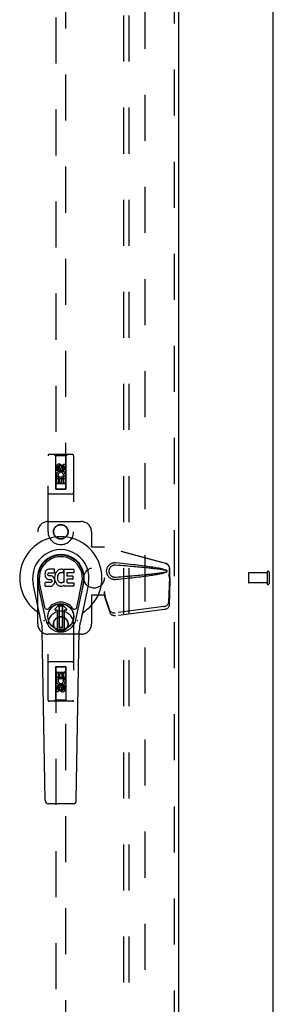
# Model space of a CAD drawing. Header units: inches. Extents: x 0 to 204, y 0 to 132.
# Tile 83 of 99: x 96 to 102, y 39 to 63. Entities that reach past the tile are written whole.
import ezdxf

# ---------------------------------------------------------------- set-up
doc = ezdxf.new("R2010")
doc.units = ezdxf.units.IN
doc.header["$LTSCALE"] = 11.243375
doc.header["$MEASUREMENT"] = 0
doc.linetypes.add('HIDDEN', pattern=[0.2, 0.1, -0.1])
doc.layers.get('0').update_dxf_attribs({"linetype": 'CONTINUOUS'})
for name, color, linetype in [('DEFAULT_2', 8, 'HIDDEN'), ('DOOR_ASSEMBLY', 7, 'CONTINUOUS'), ('SUBPANEL', 7, 'CONTINUOUS')]:
    doc.layers.add(name, color=color, linetype=linetype)

msp = doc.modelspace()

# ---------------------------------------------------------------- linework, layer by layer
at = {"color": 3, "linetype": 'Continuous'}
msp.add_line((102.229, 9.564), (102.229, 89.356), dxfattribs=at)
at = {"layer": 'DEFAULT_2', "color": 8, "linetype": 'HIDDEN'}
for p, q in [((99.104, 12.908), (99.104, 86.012)), ((101.625, 49.574), (101.625, 49.346)), ((102.082, 49.584), (101.635, 49.584)), ((102.082, 49.602), (102.082, 49.318)), ((102.125, 49.602), (102.125, 49.318)), ((102.082, 49.336), (101.635, 49.336))]:
    msp.add_line(p, q, dxfattribs=at)
for centre, radius, start, end in [((101.635, 49.574), 0.01, 90, 180), ((102.103, 49.602), 0.0215, 0, 180), ((101.635, 49.346), 0.01, 180, 270), ((102.103, 49.318), 0.0215, 180, 360)]:
    msp.add_arc(centre, radius, start, end, dxfattribs=at)
at = {"layer": 'DOOR_ASSEMBLY', "color": 8, "linetype": 'HIDDEN'}
for p, q in [((99.812, 86.606), (99.812, 12.314)), ((96.916, 85.632), (96.916, 51.63)), ((97.166, 51.63), (97.166, 85.632)), ((96.729, 50.585), (96.729, 52.442)), ((97.324, 52.472), (96.759, 52.472)), ((96.911, 52.442), (96.881, 52.472)), ((97.171, 52.442), (96.911, 52.442)), ((96.911, 52.442), (96.915, 51.632)), ((97.168, 51.632), (97.171, 52.442)), ((97.171, 52.442), (97.201, 52.472)), ((97.354, 52.442), (97.354, 50.585)), ((96.935, 52.082), (96.935, 52.175)), ((96.977, 52.175), (96.977, 52.082)), ((97.041, 52.204), (96.979, 52.168)), ((96.979, 52.168), (96.989, 52.162)), ((96.979, 52.168), (96.979, 52.096)), ((97.041, 52.192), (96.989, 52.162)), ((97.021, 52.146), (97.021, 52.175)), ((97.104, 52.168), (97.041, 52.204)), ((97.041, 52.204), (97.041, 52.192)), ((97.094, 52.162), (97.041, 52.192)), ((97.062, 52.189), (97.062, 52.142)), ((97.104, 52.168), (97.094, 52.162)), ((97.104, 52.096), (97.104, 52.168)), ((97.105, 52.239), (97.148, 52.239)), ((97.105, 52.146), (97.105, 52.239)), ((97.148, 52.239), (97.148, 52.146)), ((96.977, 52.082), (96.935, 52.082)), ((96.935, 51.926), (97.112, 51.926)), ((96.935, 51.77), (96.935, 51.926)), ((96.983, 51.95), (96.944, 51.933)), ((96.979, 52.096), (96.989, 52.101)), ((96.979, 52.096), (97.041, 52.06)), ((96.989, 52.162), (96.989, 52.101)), ((96.989, 52.101), (97.041, 52.071)), ((97.041, 52.071), (97.094, 52.101)), ((97.041, 52.06), (97.104, 52.096)), ((97.041, 52.06), (97.041, 52.071)), ((97.094, 52.101), (97.094, 52.162)), ((97.104, 52.096), (97.094, 52.101)), ((97.112, 51.926), (97.094, 51.939)), ((97.137, 51.93), (97.136, 51.926)), ((97.136, 51.926), (97.148, 51.926)), ((97.148, 51.926), (97.148, 51.77)), ((97.169, 51.882), (96.914, 51.882)), ((96.977, 51.77), (96.935, 51.77)), ((97.126, 51.757), (96.956, 51.757)), ((97.019, 51.883), (96.977, 51.883)), ((96.977, 51.883), (96.977, 51.77)), ((97.019, 51.791), (97.019, 51.883)), ((97.062, 51.791), (97.019, 51.791)), ((97.105, 51.883), (97.062, 51.883)), ((97.062, 51.883), (97.062, 51.791)), ((97.105, 51.77), (97.105, 51.883)), ((97.148, 51.77), (97.105, 51.77)), ((97.324, 51.507), (96.759, 51.507)), ((96.915, 51.632), (97.168, 51.632)), ((96.916, 51.633), (97.166, 51.633)), ((96.916, 51.63), (97.166, 51.63)), ((96.729, 50.835), (97.541, 50.835)), ((96.479, 48.335), (96.479, 50.585)), ((97.791, 50.585), (97.791, 50.231)), ((97.788, 50.215), (97.791, 50.231)), ((97.788, 50.215), (98.109, 50.215)), ((97.796, 50.215), (97.791, 50.231)), ((99.599, 49.812), (98.102, 50.215)), ((99.607, 49.812), (98.109, 50.215)), ((99.67, 49.543), (99.691, 49.462)), ((99.677, 49.543), (99.699, 49.462)), ((99.691, 49.462), (99.691, 49.691)), ((99.699, 49.462), (99.699, 49.691)), ((99.691, 49.473), (99.671, 48.858)), ((99.704, 49.402), (99.685, 48.787)), ((99.691, 49.473), (99.704, 49.402)), ((99.699, 49.462), (99.691, 49.462)), ((99.693, 49.489), (99.702, 49.433)), ((99.702, 49.433), (99.703, 49.422)), ((99.703, 49.422), (99.703, 49.412)), ((99.703, 49.412), (99.704, 49.402)), ((98.109, 49.122), (98.102, 49.122)), ((98.102, 49.122), (98.102, 49.035)), ((98.24, 48.664), (98.108, 49.048)), ((98.121, 48.977), (98.108, 49.048)), ((98.109, 49.122), (98.109, 49.035)), ((98.112, 49.043), (98.121, 48.977)), ((98.109, 49.035), (97.788, 49.035)), ((97.788, 49.035), (97.791, 49.018)), ((97.796, 49.035), (97.791, 49.018)), ((97.791, 49.018), (97.791, 48.335)), ((98.253, 48.593), (98.121, 48.977)), ((99.554, 48.759), (98.367, 48.606)), ((99.568, 48.688), (98.38, 48.535)), ((96.729, 46.477), (96.729, 48.335)), ((97.354, 48.335), (97.354, 46.477)), ((97.541, 48.085), (96.729, 48.085)), ((97.324, 47.412), (96.759, 47.412)), ((96.915, 47.287), (96.911, 46.477)), ((96.915, 47.287), (97.168, 47.287)), ((97.166, 47.289), (96.916, 47.289)), ((96.916, 47.289), (96.916, 13.287)), ((97.166, 47.286), (96.916, 47.286)), ((96.935, 47.149), (96.977, 47.149)), ((96.935, 46.993), (96.935, 47.149)), ((96.956, 47.162), (97.126, 47.162)), ((96.977, 47.149), (96.977, 47.036)), ((97.021, 47.128), (97.063, 47.128)), ((97.021, 47.036), (97.021, 47.128)), ((97.063, 47.128), (97.063, 47.036)), ((97.105, 47.149), (97.148, 47.149)), ((97.105, 47.036), (97.105, 47.149)), ((97.148, 47.149), (97.148, 46.993)), ((97.166, 13.287), (97.166, 47.289)), ((97.171, 46.477), (97.168, 47.287)), ((96.914, 47.037), (97.169, 47.037)), ((96.947, 46.993), (96.935, 46.993)), ((96.945, 46.99), (96.947, 46.993)), ((97.148, 46.993), (96.97, 46.993)), ((96.97, 46.993), (96.989, 46.98)), ((96.977, 47.036), (97.021, 47.036)), ((97.063, 47.036), (97.105, 47.036)), ((97.1, 46.969), (97.139, 46.986)), ((96.935, 46.68), (96.935, 46.773)), ((96.977, 46.68), (96.935, 46.68)), ((96.977, 46.773), (96.977, 46.68)), ((97.041, 46.86), (96.979, 46.823)), ((96.979, 46.823), (96.989, 46.818)), ((96.979, 46.823), (96.979, 46.751)), ((96.979, 46.751), (96.989, 46.757)), ((96.979, 46.751), (97.041, 46.715)), ((97.041, 46.848), (96.989, 46.818)), ((96.989, 46.818), (96.989, 46.757)), ((96.989, 46.757), (97.041, 46.727)), ((97.021, 46.731), (97.021, 46.777)), ((97.104, 46.823), (97.041, 46.86)), ((97.041, 46.86), (97.041, 46.848)), ((97.094, 46.818), (97.041, 46.848)), ((97.041, 46.727), (97.094, 46.757)), ((97.041, 46.715), (97.104, 46.751)), ((97.041, 46.715), (97.041, 46.727)), ((97.062, 46.773), (97.062, 46.744)), ((97.104, 46.823), (97.094, 46.818)), ((97.094, 46.757), (97.094, 46.818)), ((97.104, 46.751), (97.094, 46.757)), ((97.104, 46.751), (97.104, 46.823)), ((97.105, 46.837), (97.148, 46.837)), ((97.105, 46.744), (97.105, 46.837)), ((97.148, 46.837), (97.148, 46.744)), ((97.324, 46.447), (96.759, 46.447)), ((96.911, 46.477), (96.881, 46.447)), ((97.171, 46.477), (96.911, 46.477)), ((97.171, 46.477), (97.201, 46.447))]:
    msp.add_line(p, q, dxfattribs=at)
at = {"layer": 'DOOR_ASSEMBLY', "color": 3, "linetype": 'Continuous'}
msp.add_line((99.916, 86.606), (99.916, 12.314), dxfattribs=at)
at = {"layer": 'DOOR_ASSEMBLY', "color": 7, "linetype": 'Continuous'}
for p, q in [((96.657, 49.574), (96.655, 49.55)), ((96.655, 49.55), (96.656, 49.526)), ((96.656, 49.526), (96.66, 49.503)), ((96.662, 49.597), (96.657, 49.574)), ((96.671, 49.62), (96.662, 49.597)), ((96.685, 49.639), (96.671, 49.62)), ((96.694, 49.647), (96.685, 49.639)), ((96.703, 49.654), (96.694, 49.647)), ((96.725, 49.664), (96.703, 49.654)), ((96.748, 49.671), (96.725, 49.664)), ((96.726, 49.538), (96.727, 49.553)), ((96.727, 49.531), (96.726, 49.538)), ((96.727, 49.553), (96.729, 49.569)), ((96.729, 49.524), (96.727, 49.531)), ((96.729, 49.569), (96.732, 49.575)), ((96.734, 49.518), (96.729, 49.524)), ((96.732, 49.575), (96.738, 49.58)), ((96.738, 49.58), (96.752, 49.584)), ((96.888, 49.671), (96.748, 49.671)), ((96.752, 49.584), (96.767, 49.586)), ((96.767, 49.586), (96.88, 49.586)), ((96.88, 49.586), (96.886, 49.586)), ((96.886, 49.586), (96.887, 49.592)), ((96.887, 49.592), (96.889, 49.604)), ((96.889, 49.628), (96.888, 49.671)), ((96.889, 49.604), (96.889, 49.628)), ((96.896, 49.529), (96.892, 49.507)), ((96.902, 49.55), (96.896, 49.529)), ((96.911, 49.571), (96.902, 49.55)), ((96.921, 49.59), (96.911, 49.571)), ((96.934, 49.609), (96.921, 49.59)), ((96.949, 49.625), (96.934, 49.609)), ((96.965, 49.641), (96.949, 49.625)), ((96.97, 49.529), (96.964, 49.518)), ((96.984, 49.654), (96.965, 49.641)), ((96.984, 49.553), (96.97, 49.529)), ((97.004, 49.662), (96.984, 49.654)), ((96.993, 49.563), (96.984, 49.553)), ((97.003, 49.57), (96.993, 49.563)), ((97.028, 49.581), (97.003, 49.57)), ((97.026, 49.667), (97.004, 49.662)), ((97.048, 49.669), (97.026, 49.667)), ((97.041, 49.584), (97.028, 49.581)), ((97.054, 49.584), (97.041, 49.584)), ((97.071, 49.669), (97.048, 49.669)), ((97.068, 49.581), (97.054, 49.584)), ((97.08, 49.576), (97.068, 49.581)), ((97.082, 49.667), (97.071, 49.669)), ((97.092, 49.664), (97.082, 49.667)), ((97.112, 49.647), (97.086, 49.579)), ((97.111, 49.652), (97.092, 49.664)), ((97.121, 49.669), (97.358, 49.669)), ((97.121, 49.344), (97.121, 49.669)), ((97.191, 49.581), (97.191, 49.514)), ((97.358, 49.586), (97.196, 49.586)), ((97.362, 49.664), (97.362, 49.59)), ((96.565, 48.39), (96.367, 49.316)), ((96.675, 48.437), (96.483, 49.341)), ((96.531, 49.114), (96.487, 49.341)), ((96.599, 48.967), (96.524, 49.349)), ((96.658, 49.264), (96.658, 49.339)), ((96.66, 49.503), (96.668, 49.48)), ((96.721, 49.344), (96.662, 49.344)), ((96.668, 49.48), (96.681, 49.46)), ((96.681, 49.46), (96.697, 49.443)), ((96.697, 49.443), (96.717, 49.43)), ((96.717, 49.43), (96.728, 49.426)), ((96.782, 49.345), (96.721, 49.344)), ((96.728, 49.426), (96.74, 49.424)), ((96.74, 49.513), (96.734, 49.518)), ((96.754, 49.509), (96.74, 49.513)), ((96.74, 49.424), (96.788, 49.423)), ((96.778, 49.51), (96.754, 49.509)), ((96.802, 49.509), (96.778, 49.51)), ((96.797, 49.346), (96.782, 49.345)), ((96.788, 49.423), (96.795, 49.422)), ((96.795, 49.422), (96.802, 49.42)), ((96.804, 49.349), (96.797, 49.346)), ((96.826, 49.504), (96.802, 49.509)), ((96.802, 49.42), (96.808, 49.416)), ((96.809, 49.354), (96.804, 49.349)), ((96.808, 49.416), (96.813, 49.41)), ((96.819, 49.366), (96.809, 49.354)), ((96.813, 49.41), (96.82, 49.396)), ((96.821, 49.373), (96.819, 49.366)), ((96.82, 49.396), (96.822, 49.381)), ((96.822, 49.381), (96.821, 49.373)), ((96.837, 49.499), (96.826, 49.504)), ((96.847, 49.492), (96.837, 49.499)), ((96.864, 49.475), (96.847, 49.492)), ((96.849, 49.279), (96.866, 49.296)), ((96.877, 49.455), (96.864, 49.475)), ((96.866, 49.296), (96.873, 49.306)), ((96.873, 49.306), (96.879, 49.316)), ((96.886, 49.433), (96.877, 49.455)), ((96.879, 49.316), (96.887, 49.339)), ((96.892, 49.41), (96.886, 49.433)), ((96.892, 49.507), (96.887, 49.463)), ((96.887, 49.463), (96.888, 49.44)), ((96.887, 49.339), (96.893, 49.362)), ((96.888, 49.44), (96.891, 49.418)), ((96.891, 49.418), (96.896, 49.396)), ((96.895, 49.386), (96.892, 49.41)), ((96.893, 49.362), (96.895, 49.386)), ((96.896, 49.396), (96.903, 49.375)), ((96.903, 49.375), (96.924, 49.336)), ((96.924, 49.336), (96.937, 49.318)), ((96.937, 49.318), (96.952, 49.301)), ((96.952, 49.301), (96.968, 49.286)), ((96.961, 49.505), (96.957, 49.478)), ((96.957, 49.478), (96.957, 49.451)), ((96.957, 49.451), (96.958, 49.438)), ((96.958, 49.438), (96.961, 49.425)), ((96.964, 49.518), (96.961, 49.505)), ((96.961, 49.425), (96.971, 49.4)), ((96.968, 49.286), (96.986, 49.272)), ((96.971, 49.4), (96.985, 49.377)), ((96.985, 49.377), (96.993, 49.367)), ((96.993, 49.367), (97.003, 49.358)), ((97.003, 49.358), (97.015, 49.351)), ((97.015, 49.351), (97.027, 49.346)), ((97.027, 49.346), (97.04, 49.344)), ((97.04, 49.344), (97.054, 49.343)), ((97.054, 49.343), (97.067, 49.345)), ((97.067, 49.345), (97.08, 49.349)), ((97.08, 49.349), (97.092, 49.355)), ((97.092, 49.355), (97.103, 49.362)), ((97.109, 49.361), (97.121, 49.344)), ((97.192, 49.423), (97.192, 49.345)), ((97.196, 49.509), (97.327, 49.509)), ((97.327, 49.427), (97.197, 49.427)), ((97.197, 49.341), (97.358, 49.341)), ((97.331, 49.505), (97.331, 49.432)), ((97.363, 49.336), (97.363, 49.264)), ((97.407, 48.437), (97.6, 49.341)), ((97.484, 48.967), (97.558, 49.349)), ((97.715, 49.316), (97.518, 48.39)), ((97.551, 49.114), (97.596, 49.341)), ((96.662, 49.26), (96.806, 49.26)), ((96.806, 49.26), (96.818, 49.261)), ((96.818, 49.261), (96.83, 49.265)), ((96.83, 49.265), (96.849, 49.279)), ((96.986, 49.272), (96.996, 49.267)), ((96.996, 49.267), (97.006, 49.263)), ((97.006, 49.263), (97.028, 49.258)), ((97.028, 49.258), (97.05, 49.255)), ((97.05, 49.255), (97.072, 49.258)), ((97.072, 49.258), (97.093, 49.265)), ((97.093, 49.265), (97.112, 49.277)), ((97.123, 49.277), (97.112, 49.277)), ((97.112, 49.277), (97.112, 49.277)), ((97.123, 49.264), (97.123, 49.277)), ((97.358, 49.26), (97.127, 49.26)), ((96.647, 48.742), (96.599, 48.967)), ((96.903, 48.706), (97.013, 48.816)), ((97.014, 48.816), (96.903, 48.706)), ((97.179, 48.706), (97.069, 48.816)), ((97.069, 48.816), (97.179, 48.706)), ((97.436, 48.742), (97.484, 48.967)), ((96.959, 48.673), (96.917, 48.673)), ((96.959, 48.673), (96.917, 48.673)), ((96.959, 48.673), (96.959, 48.673)), ((96.959, 48.213), (96.959, 48.673)), ((96.959, 48.213), (96.959, 48.673)), ((96.998, 48.779), (97.012, 48.793)), ((97.012, 48.765), (96.998, 48.779)), ((96.998, 48.251), (96.998, 48.779)), ((97.012, 48.793), (97.071, 48.793)), ((97.012, 48.793), (97.026, 48.779)), ((97.026, 48.779), (97.012, 48.765)), ((97.012, 48.265), (97.012, 48.765)), ((97.026, 48.779), (97.057, 48.779)), ((97.057, 48.779), (97.071, 48.793)), ((97.071, 48.765), (97.057, 48.779)), ((97.071, 48.793), (97.085, 48.779)), ((97.085, 48.779), (97.071, 48.765)), ((97.071, 48.765), (97.071, 48.265)), ((97.085, 48.779), (97.085, 48.251)), ((97.166, 48.673), (97.124, 48.673)), ((97.166, 48.673), (97.124, 48.673)), ((97.124, 48.673), (97.124, 48.673)), ((97.124, 48.673), (97.124, 48.213)), ((97.124, 48.673), (97.124, 48.213)), ((96.663, 44.025), (96.59, 48.164)), ((96.998, 48.251), (97.012, 48.265)), ((97.012, 48.237), (96.998, 48.251)), ((97.012, 48.265), (97.026, 48.251)), ((97.026, 48.251), (97.012, 48.237)), ((97.071, 48.237), (97.012, 48.237)), ((97.057, 48.251), (97.026, 48.251)), ((97.057, 48.251), (97.071, 48.265)), ((97.071, 48.237), (97.057, 48.251)), ((97.071, 48.265), (97.085, 48.251)), ((97.085, 48.251), (97.071, 48.237)), ((97.42, 44.025), (97.492, 48.164)), ((96.741, 43.948), (97.341, 43.948))]:
    msp.add_line(p, q, dxfattribs=at)
at = {"layer": 'DOOR_ASSEMBLY', "color": 8, "linetype": 'HIDDEN'}
for points in [[(98.385, 49.417), (98.372, 49.416), (98.359, 49.416), (98.346, 49.416), (98.334, 49.418), (98.321, 49.42), (98.308, 49.424), (98.296, 49.427), (98.284, 49.432), (98.272, 49.438), (98.261, 49.444), (98.25, 49.451), (98.238, 49.46), (98.227, 49.469), (98.216, 49.48), (98.205, 49.493), (98.194, 49.507), (98.185, 49.522), (98.177, 49.538), (98.17, 49.555), (98.165, 49.572), (98.162, 49.589), (98.159, 49.606), (98.159, 49.624), (98.159, 49.641), (98.161, 49.658), (98.165, 49.675), (98.17, 49.692), (98.176, 49.709), (98.184, 49.725), (98.193, 49.741), (98.203, 49.755), (98.214, 49.768), (98.226, 49.779), (98.237, 49.789), (98.248, 49.797), (98.26, 49.805), (98.272, 49.811), (98.283, 49.817), (98.295, 49.821), (98.308, 49.825), (98.32, 49.829), (98.333, 49.831), (98.346, 49.833)], [(98.385, 49.47), (98.376, 49.47), (98.366, 49.47), (98.357, 49.47), (98.348, 49.472), (98.338, 49.473), (98.329, 49.476), (98.32, 49.479), (98.312, 49.482), (98.303, 49.486), (98.295, 49.491), (98.287, 49.496), (98.279, 49.502), (98.271, 49.509), (98.263, 49.517), (98.255, 49.527), (98.247, 49.537), (98.241, 49.548), (98.235, 49.559), (98.23, 49.57), (98.227, 49.581), (98.224, 49.592), (98.222, 49.603), (98.221, 49.613), (98.221, 49.624), (98.221, 49.634), (98.222, 49.645), (98.224, 49.655), (98.226, 49.666), (98.23, 49.677), (98.234, 49.688), (98.24, 49.7), (98.246, 49.711), (98.253, 49.721), (98.261, 49.73), (98.269, 49.739), (98.278, 49.746), (98.286, 49.752), (98.294, 49.757), (98.303, 49.762), (98.311, 49.766), (98.32, 49.77), (98.329, 49.773), (98.338, 49.775), (98.347, 49.777), (98.357, 49.779), (98.366, 49.779), (98.376, 49.78), (98.385, 49.779)], [(98.346, 49.833), (98.359, 49.833), (98.372, 49.833), (98.385, 49.833)], [(98.385, 49.833), (98.461, 49.825), (98.533, 49.818), (98.603, 49.81), (98.67, 49.803), (98.734, 49.796), (98.796, 49.79), (98.855, 49.783), (98.911, 49.777), (98.965, 49.77), (99.017, 49.764), (99.067, 49.758), (99.115, 49.751), (99.161, 49.745), (99.205, 49.739), (99.247, 49.733), (99.287, 49.727), (99.326, 49.721), (99.363, 49.715), (99.398, 49.709), (99.432, 49.703), (99.464, 49.697), (99.495, 49.69), (99.524, 49.683), (99.552, 49.676), (99.579, 49.668), (99.603, 49.659)], [(98.385, 49.779), (98.449, 49.774), (98.51, 49.769), (98.569, 49.764), (98.626, 49.759), (98.681, 49.754), (98.733, 49.749), (98.784, 49.745), (98.833, 49.74), (98.88, 49.736), (98.925, 49.732), (98.968, 49.728), (99.009, 49.724), (99.049, 49.72), (99.086, 49.717), (99.122, 49.713), (99.157, 49.71), (99.189, 49.706), (99.221, 49.703), (99.251, 49.7), (99.28, 49.696), (99.308, 49.693), (99.336, 49.69), (99.363, 49.687), (99.39, 49.684), (99.417, 49.68), (99.443, 49.677), (99.47, 49.673), (99.497, 49.669), (99.524, 49.665), (99.551, 49.66), (99.577, 49.655), (99.604, 49.649)], [(99.599, 49.812), (99.612, 49.808), (99.624, 49.802), (99.636, 49.795), (99.647, 49.787), (99.657, 49.778), (99.666, 49.768), (99.673, 49.756), (99.68, 49.744), (99.685, 49.732), (99.688, 49.719), (99.691, 49.705), (99.691, 49.691)], [(99.699, 49.691), (99.698, 49.705), (99.696, 49.719), (99.692, 49.732), (99.687, 49.744), (99.681, 49.756), (99.673, 49.768), (99.664, 49.778), (99.655, 49.787), (99.644, 49.795), (99.632, 49.802), (99.62, 49.808), (99.607, 49.812)], [(99.604, 49.6), (99.577, 49.594), (99.551, 49.589), (99.524, 49.584), (99.497, 49.58), (99.471, 49.576), (99.444, 49.573), (99.417, 49.569), (99.39, 49.566), (99.363, 49.562), (99.336, 49.559), (99.309, 49.556), (99.281, 49.553), (99.252, 49.549), (99.222, 49.546), (99.19, 49.543), (99.157, 49.54), (99.123, 49.536), (99.087, 49.533), (99.049, 49.529), (99.01, 49.525), (98.969, 49.521), (98.926, 49.517), (98.881, 49.513), (98.834, 49.509), (98.785, 49.504), (98.734, 49.5), (98.681, 49.495), (98.626, 49.49), (98.569, 49.486), (98.51, 49.481), (98.449, 49.475), (98.385, 49.47)], [(99.603, 49.59), (99.581, 49.582), (99.557, 49.574), (99.531, 49.567), (99.505, 49.561), (99.477, 49.555), (99.448, 49.549), (99.418, 49.543), (99.386, 49.538), (99.353, 49.532), (99.318, 49.527), (99.282, 49.521), (99.245, 49.515), (99.206, 49.51), (99.165, 49.504), (99.122, 49.499), (99.078, 49.493), (99.032, 49.487), (98.985, 49.481), (98.935, 49.475), (98.883, 49.469), (98.829, 49.463), (98.773, 49.457), (98.715, 49.45), (98.654, 49.444), (98.59, 49.437), (98.525, 49.431), (98.456, 49.424), (98.385, 49.417)], [(99.603, 49.659), (99.609, 49.656), (99.615, 49.653), (99.619, 49.648), (99.623, 49.643), (99.626, 49.637), (99.627, 49.631), (99.628, 49.625), (99.627, 49.618), (99.626, 49.612), (99.623, 49.607), (99.619, 49.601), (99.615, 49.597), (99.61, 49.593), (99.603, 49.59)], [(99.604, 49.649), (99.609, 49.647), (99.613, 49.644), (99.617, 49.641), (99.62, 49.637), (99.622, 49.633), (99.624, 49.629), (99.624, 49.624), (99.623, 49.62), (99.622, 49.615), (99.62, 49.611), (99.617, 49.608), (99.613, 49.605), (99.609, 49.602), (99.604, 49.6)], [(99.67, 49.543), (99.675, 49.524), (99.68, 49.505), (99.686, 49.486), (99.691, 49.467), (99.696, 49.45), (99.702, 49.433)], [(99.677, 49.543), (99.68, 49.534), (99.682, 49.524), (99.685, 49.515), (99.688, 49.506), (99.69, 49.497), (99.693, 49.489)], [(99.693, 49.489), (99.693, 49.486), (99.692, 49.484), (99.692, 49.481), (99.691, 49.478), (99.691, 49.476), (99.691, 49.473)], [(98.102, 49.122), (98.104, 49.102), (98.107, 49.082), (98.109, 49.062), (98.112, 49.043)], [(98.109, 49.102), (98.109, 49.082), (98.109, 49.072), (98.108, 49.063)], [(98.108, 49.063), (98.108, 49.058), (98.108, 49.055), (98.108, 49.053), (98.108, 49.05), (98.108, 49.048)], [(98.109, 49.122), (98.109, 49.112), (98.109, 49.102)], [(98.116, 49.015), (98.114, 49.026), (98.112, 49.043), (98.111, 49.059), (98.11, 49.074), (98.109, 49.087), (98.109, 49.094)], [(99.554, 48.759), (99.569, 48.762), (99.584, 48.766), (99.599, 48.771), (99.612, 48.778), (99.625, 48.785), (99.636, 48.794), (99.647, 48.803), (99.655, 48.813), (99.662, 48.824), (99.667, 48.835), (99.67, 48.847), (99.671, 48.858)], [(98.24, 48.664), (98.244, 48.654), (98.25, 48.645), (98.257, 48.637), (98.265, 48.629), (98.275, 48.623), (98.286, 48.617), (98.298, 48.612), (98.311, 48.609), (98.324, 48.606), (98.338, 48.605), (98.352, 48.605), (98.367, 48.606)], [(98.38, 48.535), (98.366, 48.534), (98.352, 48.534), (98.338, 48.535), (98.324, 48.538), (98.312, 48.541), (98.3, 48.546), (98.289, 48.552), (98.279, 48.558), (98.27, 48.566), (98.263, 48.574), (98.257, 48.583), (98.253, 48.593)], [(99.685, 48.787), (99.684, 48.776), (99.681, 48.764), (99.675, 48.753), (99.669, 48.742), (99.66, 48.732), (99.65, 48.723), (99.639, 48.714), (99.626, 48.706), (99.612, 48.7), (99.598, 48.695), (99.583, 48.691), (99.568, 48.688)]]:
    msp.add_lwpolyline(points, dxfattribs=at)
at = {"layer": 'DOOR_ASSEMBLY', "color": 7, "linetype": 'Continuous'}
for points in [[(96.643, 48.407), (96.641, 48.412), (96.64, 48.418), (96.638, 48.423), (96.637, 48.429)], [(97.446, 48.429), (97.444, 48.423), (97.443, 48.418), (97.441, 48.412), (97.44, 48.407)]]:
    msp.add_lwpolyline(points, dxfattribs=at)
at = {"layer": 'DOOR_ASSEMBLY', "color": 8, "linetype": 'HIDDEN'}
for centre, radius in [((97.041, 52.132), 0.085), ((97.041, 52.132), 0.0845), ((97.041, 50.585), 0.18), ((97.041, 50.585), 0.172), ((97.041, 48.335), 0.18), ((97.041, 48.335), 0.172), ((97.041, 46.787), 0.085), ((97.041, 46.787), 0.0845)]:
    msp.add_circle(centre, radius, dxfattribs=at)
at = {"layer": 'DOOR_ASSEMBLY', "color": 7, "linetype": 'Continuous'}
for radius in [0.317, 0.313]:
    msp.add_circle((97.041, 48.515), radius, dxfattribs=at)
at = {"layer": 'DOOR_ASSEMBLY', "color": 8, "linetype": 'HIDDEN'}
for centre, radius, start, end in [((96.759, 52.442), 0.03, 90, 180), ((97.324, 52.442), 0.03, 0, 90), ((96.999, 52.175), 0.0644, 12.2995, 180.0775), ((96.999, 52.175), 0.0219, 359.9011, 180), ((97.041, 51.976), 0.107, 334.2636, 203.4027), ((97.041, 51.976), 0.0639, 324.8895, 203.4026), ((97.084, 52.146), 0.0635, 180, 360), ((97.083, 52.146), 0.0219, 190.307, 360), ((96.956, 51.717), 0.04, 90, 180), ((97.126, 51.717), 0.04, 0, 90), ((96.759, 51.537), 0.03, 180, 270), ((96.956, 51.672), 0.04, 180, 270), ((97.126, 51.672), 0.04, 270, 360), ((97.324, 51.537), 0.03, 270, 360), ((96.729, 50.585), 0.25, 90, 180), ((97.541, 50.585), 0.25, 0, 90), ((97.041, 50.585), 0.312, 180, 360), ((97.041, 48.335), 0.312, 0, 180), ((96.729, 48.335), 0.25, 180, 270), ((97.541, 48.335), 0.25, 270, 360), ((96.759, 47.382), 0.03, 90, 180), ((97.324, 47.382), 0.03, 0, 90), ((96.956, 47.247), 0.04, 90, 180), ((96.956, 47.202), 0.04, 180, 270), ((97.126, 47.247), 0.04, 0, 90), ((97.126, 47.202), 0.04, 270, 360), ((97.041, 46.943), 0.107, 154.2636, 23.4027), ((97.041, 46.943), 0.0639, 144.8895, 23.4026), ((96.998, 46.773), 0.0635, 0, 180), ((96.999, 46.773), 0.0219, 10.307, 180), ((97.084, 46.744), 0.0644, 192.2995, 0.0775), ((97.084, 46.744), 0.0219, 179.9011, 360), ((96.759, 46.477), 0.03, 180, 270), ((97.324, 46.477), 0.03, 270, 360)]:
    msp.add_arc(centre, radius, start, end, dxfattribs=at)
at = {"layer": 'DOOR_ASSEMBLY', "color": 7, "linetype": 'Continuous'}
for centre, radius, start, end in [((97.041, 49.46), 1.004, 305.5066, 234.4934), ((97.041, 49.46), 0.689, 347.9703, 192.0297), ((97.041, 49.46), 0.571, 347.9703, 192.0297), ((97.041, 49.45), 0.527, 348.9402, 191.0594), ((97.082, 49.58), 0.00448, 246.1578, 339.0016), ((97.108, 49.648), 0.00448, 339.0016, 51.8729), ((97.196, 49.581), 0.00448, 90, 180), ((97.358, 49.664), 0.00448, 0, 90), ((97.358, 49.59), 0.00448, 270, 360), ((96.662, 49.339), 0.00448, 90, 180.0119), ((97.105, 49.359), 0.00448, 34.0893, 127.3444), ((97.196, 49.514), 0.00448, 180, 270), ((97.197, 49.423), 0.00448, 90, 180), ((97.197, 49.345), 0.00448, 180, 270), ((97.327, 49.505), 0.00448, 0, 90), ((97.327, 49.432), 0.00448, 270, 360), ((97.358, 49.336), 0.00448, 0, 90), ((96.662, 49.264), 0.00483, 180, 270), ((97.127, 49.264), 0.00448, 180, 270), ((97.358, 49.264), 0.00448, 270, 360), ((97.041, 48.515), 0.354, 35.4237, 144.5763), ((97.041, 48.789), 0.0394, 45, 135), ((97.041, 48.789), 0.0392, 45, 135), ((96.344, 48.482), 0.197, 12.0297, 54.4934), ((96.704, 48.755), 0.0591, 192.0297, 324.5763), ((96.917, 48.692), 0.0197, 135, 270), ((96.917, 48.692), 0.0195, 135, 270), ((97.166, 48.692), 0.0197, 270, 45), ((97.166, 48.692), 0.0195, 270, 45), ((97.378, 48.755), 0.0591, 215.4237, 347.9703), ((97.739, 48.482), 0.197, 125.5066, 167.9703), ((95.41, 48.144), 1.181, 1, 12.0297), ((97.041, 48.515), 0.374, 192.0297, 347.9703), ((98.673, 48.144), 1.181, 167.9703, 179), ((97.041, 48.515), 0.313, 254.7027, 285.2973), ((96.741, 44.026), 0.0787, 181, 270), ((97.341, 44.026), 0.0787, 270, 359)]:
    msp.add_arc(centre, radius, start, end, dxfattribs=at)
msp.add_ellipse((97.041, 49.45), major_axis=(0, 0.565), ratio=0.999848, start_param=-1.76365, end_param=1.76365, dxfattribs=at)
at = {"layer": 'SUBPANEL', "color": 8, "linetype": 'HIDDEN'}
for p, q in [((98.573, 83.428), (98.573, 15.491)), ((98.698, 83.428), (98.698, 15.491))]:
    msp.add_line(p, q, dxfattribs=at)
msp.add_circle((97.854, 49.46), 0.25, dxfattribs=at)

doc.saveas('drawing.dxf')
